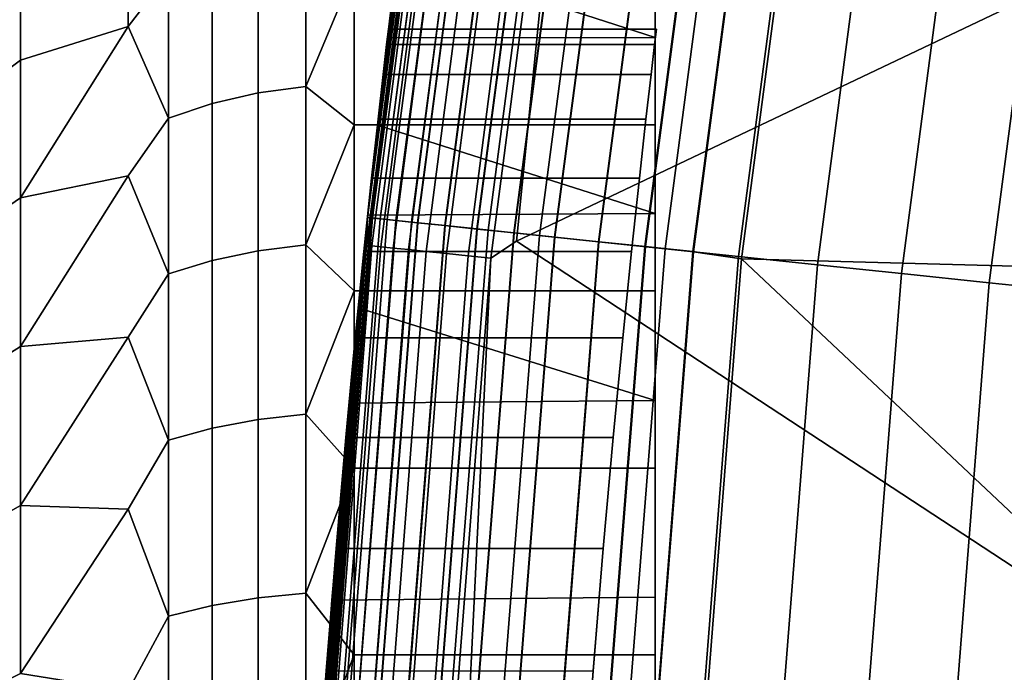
# Model space of a CAD drawing. Header units: metres. Extents: x -22 to 244, y -22 to 22.
# Tile 34 of 146: x -21.844 to -20.536, y 1.643 to 2.51. Entities that reach past the tile are written whole.
import ezdxf

# ---------------------------------------------------------------- set-up
doc = ezdxf.new("R2010")
doc.units = ezdxf.units.M
doc.layers.add('solid_10_151_113_XXX', color=7, linetype='CONTINUOUS')

msp = doc.modelspace()

# ---------------------------------------------------------------- linework, layer by layer
at = {"layer": 'solid_10_151_113_XXX'}
for points in [[(-20.541622, 4.363678, 0.5), (20.741858, 3.282555, 0.5), (20.885252, 2.192265, 0.5), (-20.741865, 3.282506, 0.5)], [(-21.394518, 2.127105, 173.088348), (-21.382221, 2.247362, 212.300003), (-21.2353, 3.363341, 212.300003), (-21.381895, 2.250467, 172.999649)], [(-21.386927, 2.202122, 221.433487), (-21.382221, 2.247363, 268.75), (-21.235298, 3.363343, 268.75), (-21.376682, 2.299454, 221.231064)], [(-21.375683, 2.246675, 268.875427), (-21.228807, 3.362313, 268.875427), (-21.235298, 3.363343, 268.75), (-21.382221, 2.247363, 268.75)], [(-21.378052, 2.246924, 212.364609), (-21.231159, 3.362685, 212.364609), (-21.2353, 3.363341, 212.300003), (-21.382221, 2.247362, 212.300003)], [(-21.2353, 3.363341, 1), (-21.382221, 2.247362, 1), (-21.27702, 3.088436, 167.873016), (-21.252939, 3.25001, 168.129181)], [(-21.231075, 3.362672, 0.934737), (-21.377966, 2.246915, 0.934737), (-21.382221, 2.247362, 1), (-21.2353, 3.363341, 1)], [(-21.356775, 2.477521, 219.915512), (-21.354448, 2.497501, 220.138229), (-21.2353, 3.363341, 213.449997), (-21.382221, 2.247362, 213.449997)], [(-21.241495, 3.308275, 213.418961), (-21.382221, 2.247362, 213.449997), (-21.2353, 3.363341, 213.449997)], [(-21.368958, 2.370156, 172.906006), (-21.381895, 2.250467, 172.999649), (-21.2353, 3.363341, 212.300003)], [(-21.365429, 2.245597, 212.428833), (-21.218622, 3.3607, 212.428833), (-21.231159, 3.362685, 212.364609), (-21.378052, 2.246924, 212.364609)], [(-21.377966, 2.246915, 0.934737), (-21.231075, 3.362672, 0.934737), (-21.218454, 3.360673, 0.870527), (-21.365261, 2.245579, 0.870527)], [(-21.368078, 2.378068, 221.021225), (-21.376682, 2.299454, 221.231064), (-21.235298, 3.363343, 268.75)], [(-21.356115, 2.244618, 268.999603), (-21.209373, 3.359235, 268.999603), (-21.228807, 3.362313, 268.875427), (-21.375683, 2.246675, 268.875427)], [(-21.355791, 2.485998, 172.807541), (-21.368958, 2.370156, 172.906006), (-21.2353, 3.363341, 212.300003)], [(-21.361372, 2.437574, 220.805176), (-21.368078, 2.378068, 221.021225), (-21.235298, 3.363343, 268.75)], [(-21.356781, 2.477472, 220.584869), (-21.361372, 2.437574, 220.805176), (-21.235298, 3.363343, 268.75)], [(-21.35445, 2.497487, 220.362061), (-21.356781, 2.477472, 220.584869), (-21.235298, 3.363343, 268.75)], [(-21.342514, 2.597519, 172.704697), (-21.355791, 2.485998, 172.807541), (-21.2353, 3.363341, 212.300003)], [(-21.354448, 2.497501, 220.138229), (-21.35445, 2.497487, 220.362061), (-21.235298, 3.363343, 268.75)], [(-21.354448, 2.497501, 220.138229), (-21.235298, 3.363343, 268.75), (-21.2353, 3.363341, 213.449997)], [(-21.344568, 2.243404, 212.49086), (-21.197905, 3.357418, 212.49086), (-21.218622, 3.3607, 212.428833), (-21.365429, 2.245597, 212.428833)], [(-21.365261, 2.245579, 0.870527), (-21.218454, 3.360673, 0.870527), (-21.197659, 3.357379, 0.808537), (-21.344318, 2.243378, 0.808537)], [(-21.323732, 2.241215, 269.121063), (-21.177214, 3.354141, 269.121063), (-21.209373, 3.359235, 268.999603), (-21.356115, 2.244618, 268.999603)], [(-21.315828, 2.240384, 212.549606), (-21.169363, 3.352898, 212.549606), (-21.197905, 3.357418, 212.49086), (-21.344568, 2.243404, 212.49086)], [(-21.344318, 2.243378, 0.808537), (-21.197659, 3.357379, 0.808537), (-21.169041, 3.352847, 0.74983), (-21.315502, 2.24035, 0.74983)], [(-21.278891, 2.236502, 269.238434), (-21.132679, 3.347088, 269.238434), (-21.177214, 3.354141, 269.121063), (-21.323732, 2.241215, 269.121063)], [(-21.279701, 2.236587, 212.604065), (-21.133484, 3.347215, 212.604065), (-21.169363, 3.352898, 212.549606), (-21.315828, 2.240384, 212.549606)], [(-21.315502, 2.24035, 0.74983), (-21.169041, 3.352847, 0.74983), (-21.133091, 3.347153, 0.695412), (-21.279305, 2.236545, 0.695412)], [(-21.236807, 2.232078, 212.65332), (-21.090883, 3.340468, 212.65332), (-21.133484, 3.347215, 212.604065), (-21.279701, 2.236587, 212.604065)], [(-21.279305, 2.236545, 0.695412), (-21.133091, 3.347153, 0.695412), (-21.090427, 3.340395, 0.646215), (-21.236345, 2.23203, 0.646215)], [(-21.222082, 2.230531, 269.350433), (-21.076262, 3.338152, 269.350433), (-21.132679, 3.347088, 269.238434), (-21.278891, 2.236502, 269.238434)], [(-21.18788, 2.226936, 212.696518), (-21.042294, 3.332772, 212.696518), (-21.090883, 3.340468, 212.65332), (-21.236807, 2.232078, 212.65332)], [(-21.236345, 2.23203, 0.646215), (-21.090427, 3.340395, 0.646215), (-21.04178, 3.332691, 0.603084), (-21.187363, 2.226882, 0.603084)], [(-21.153929, 2.223367, 269.455841), (-21.008577, 3.327432, 269.455841), (-21.076262, 3.338152, 269.350433), (-21.222082, 2.230531, 269.350433)], [(-21.133759, 2.221248, 212.73291), (-20.988544, 3.324259, 212.73291), (-21.042294, 3.332772, 212.696518), (-21.18788, 2.226936, 212.696518)], [(-21.187363, 2.226882, 0.603084), (-21.04178, 3.332691, 0.603084), (-20.987986, 3.32417, 0.566758), (-21.133196, 2.221188, 0.566758)], [(-21.075182, 2.215091, 269.553528), (-20.93037, 3.315045, 269.553528), (-21.008577, 3.327432, 269.455841), (-21.153929, 2.223367, 269.455841)], [(-21.075373, 2.215111, 212.761887), (-20.930561, 3.315075, 212.761887), (-20.988544, 3.324259, 212.73291), (-21.133759, 2.221248, 212.73291)], [(-21.133196, 2.221188, 0.566758), (-20.987986, 3.32417, 0.566758), (-20.929964, 3.314981, 0.53786), (-21.074772, 2.215048, 0.53786)], [(-21.077187, 3.282684, 213.252457), (-21.039543, 3.320789, 213.25), (-20.166382, 2.700462, 213.25), (-21.184404, 2.216066, 213.25)], [(-21.013723, 2.208631, 212.782944), (-20.869333, 3.305378, 212.782944), (-20.930561, 3.315075, 212.761887), (-21.075373, 2.215111, 212.761887)], [(-20.986702, 2.205791, 269.642365), (-20.842499, 3.301127, 269.642365), (-20.93037, 3.315045, 269.553528), (-21.075182, 2.215091, 269.553528)], [(-21.074772, 2.215048, 0.53786), (-20.929964, 3.314981, 0.53786), (-20.86871, 3.305279, 0.516885), (-21.013094, 2.208565, 0.516885)], [(-21.383636, 2.210402, 213.418961), (-21.382221, 2.247362, 213.449997), (-21.241495, 3.308275, 213.418961)], [(-21.383636, 2.210402, 213.418961), (-21.241495, 3.308275, 213.418961), (-21.234285, 3.307152, 213.388412), (-21.376377, 2.209652, 213.388412)], [(-21.376377, 2.209652, 213.388412), (-21.234285, 3.307152, 213.388412), (-21.222435, 3.305306, 213.359375), (-21.364449, 2.208419, 213.359375)], [(-21.364449, 2.208419, 213.359375), (-21.222435, 3.305306, 213.359375), (-21.20624, 3.302783, 213.332565), (-21.348145, 2.206733, 213.332565)], [(-21.348145, 2.206733, 213.332565), (-21.20624, 3.302783, 213.332565), (-21.186096, 3.299646, 213.30867), (-21.327868, 2.204638, 213.30867)], [(-21.327868, 2.204638, 213.30867), (-21.186096, 3.299646, 213.30867), (-21.162504, 3.295972, 213.288254), (-21.304117, 2.202182, 213.288254)], [(-21.304117, 2.202182, 213.288254), (-21.162504, 3.295972, 213.288254), (-21.136044, 3.291851, 213.27182), (-21.277479, 2.199429, 213.27182)], [(-20.949865, 2.20192, 212.795715), (-20.805914, 3.295333, 212.795715), (-20.869333, 3.305378, 212.782944), (-21.013723, 2.208631, 212.782944)], [(-21.013094, 2.208565, 0.516885), (-20.86871, 3.305279, 0.516885), (-20.805273, 3.295232, 0.504193), (-20.949221, 2.201852, 0.504193)], [(-20.889463, 2.195571, 269.721405), (-20.745928, 3.285832, 269.721405), (-20.842499, 3.301127, 269.642365), (-20.986702, 2.205791, 269.642365)], [(-21.277479, 2.199429, 213.27182), (-21.136044, 3.291851, 213.27182), (-21.107368, 3.287385, 213.259796), (-21.248613, 2.196445, 213.259796)], [(-21.248613, 2.196445, 213.259796), (-21.107368, 3.287385, 213.259796), (-21.077187, 3.282684, 213.252457), (-21.218229, 2.193304, 213.252457)], [(-20.805914, 3.295333, 212.795715), (-20.949865, 2.20192, 212.795715), (-20.885256, 2.192233, 212.800003), (-20.741863, 3.282517, 212.800003)], [(-20.805273, 3.295232, 0.504193), (-20.741865, 3.282506, 0.5), (-20.885258, 2.192224, 0.5), (-20.949221, 2.201852, 0.504193)], [(-20.784533, 2.184542, 269.789795), (-20.641718, 3.269327, 269.789795), (-20.745928, 3.285832, 269.721405), (-20.889463, 2.195571, 269.721405)], [(-21.218229, 2.193304, 213.252457), (-21.077187, 3.282684, 213.252457), (-21.184404, 2.216066, 213.25)], [(-20.741865, 3.282506, 0.5), (20.885252, 2.192265, 0.5), (20.971336, 1.096752, 0.5), (-20.885258, 2.192224, 0.5)], [(-20.281523, 1.623367, 212.800003), (-20.166376, 2.70048, 212.800003), (-20.741863, 3.282517, 212.800003), (-20.885256, 2.192233, 212.800003)], [(-20.673063, 2.172827, 269.846771), (-20.531013, 3.251793, 269.846771), (-20.641718, 3.269327, 269.789795), (-20.784533, 2.184542, 269.789795)], [(-20.556276, 2.160552, 269.891693), (-20.41503, 3.233423, 269.891693), (-20.531013, 3.251793, 269.846771), (-20.673063, 2.172827, 269.846771)], [(-20.435455, 2.147853, 269.924103), (-20.295038, 3.214418, 269.924103), (-20.41503, 3.233423, 269.891693), (-20.556276, 2.160552, 269.891693)], [(-21.382221, 2.247362, 1), (-21.2897, 2.999779, 167.74971), (-21.27702, 3.088436, 167.873016)], [(-21.382221, 2.247362, 1), (-21.302694, 2.906069, 167.629929), (-21.2897, 2.999779, 167.74971)], [(-21.382221, 2.247362, 1), (-21.315882, 2.807695, 167.514175), (-21.302694, 2.906069, 167.629929)], [(-21.382221, 2.247362, 1), (-21.329189, 2.704758, 167.402542), (-21.315882, 2.807695, 167.514175)], [(-21.382221, 2.247362, 1), (-21.342512, 2.597538, 167.295319), (-21.329189, 2.704758, 167.402542)], [(-21, 2.486752, 172.80687), (-21.342514, 2.597519, 172.704697), (-21.329191, 2.704738, 172.597473), (-21, 2.704472, 172.597748)], [(-21, 2.486752, 167.19313), (-21, 2.704472, 167.402252), (-21.329189, 2.704758, 167.402542), (-21.342512, 2.597538, 167.295319)], [(-21.184404, 2.216066, 213.25), (-20.166382, 2.700462, 213.25), (-20.281521, 1.623372, 213.25)], [(-21, 2.370477, 167.424957), (-21, 2.575027, 167.629517), (-21, 2.704472, 167.402252), (-21, 2.486752, 167.19313)], [(-21, 2.370477, 172.575043), (-21, 2.486752, 172.80687), (-21, 2.704472, 172.597748), (-21, 2.575027, 172.370483)], [(-21.842999, 2.623779, 168.028351), (-21.700001, 2.683079, 167.911682), (-21.700001, 2.501463, 167.69725), (-21.842999, 2.45662, 167.823624)], [(-21.842999, 2.623779, 171.971649), (-21.842999, 2.45662, 172.176376), (-21.700001, 2.501461, 172.302765), (-21.700001, 2.683078, 172.088318)], [(-21.646349, 2.571209, 167.722107), (-21.700001, 2.501463, 167.69725), (-21.700001, 2.683079, 167.911682)], [(-21.646349, 2.571209, 172.277893), (-21.700001, 2.683078, 172.088318), (-21.700001, 2.501461, 172.302765)], [(-21.974585, 2.519163, 171.893021), (-21.974585, 2.358669, 172.0896), (-21.842999, 2.45662, 172.176376), (-21.842999, 2.623779, 171.971649)], [(-21.974585, 2.358669, 167.9104), (-21.974585, 2.519163, 168.106979), (-21.842999, 2.623779, 168.028351), (-21.842999, 2.45662, 167.823624)], [(-21.527346, 2.607445, 172.309998), (-21.527346, 2.413113, 172.512314), (-21.464172, 2.421671, 172.521225), (-21.464172, 2.616692, 172.318192)], [(-21.527346, 2.413113, 167.487686), (-21.527346, 2.607445, 167.690002), (-21.464172, 2.616692, 167.681808), (-21.464172, 2.421671, 167.478775)], [(-21.464172, 2.616692, 172.318192), (-21.464172, 2.421671, 172.521225), (-21.4, 2.575032, 172.370483)], [(-21.464172, 2.421671, 167.478775), (-21.464172, 2.616692, 167.681808), (-21.4, 2.575034, 167.629517)], [(-21.588409, 2.5922, 172.296494), (-21.588409, 2.399004, 172.497635), (-21.527346, 2.413113, 172.512314), (-21.527346, 2.607445, 172.309998)], [(-21.588409, 2.399004, 167.502365), (-21.588409, 2.5922, 167.703506), (-21.527346, 2.607445, 167.690002), (-21.527346, 2.413113, 167.487686)], [(-21.646349, 2.571209, 172.277893), (-21.646349, 2.379578, 172.477402), (-21.588409, 2.399004, 172.497635), (-21.588409, 2.5922, 172.296494)], [(-21.646349, 2.379578, 167.522598), (-21.646349, 2.571209, 167.722107), (-21.588409, 2.5922, 167.703506), (-21.588409, 2.399004, 167.502365)], [(-21.382221, 2.247362, 1), (-21.355789, 2.486016, 167.192474), (-21.342512, 2.597538, 167.295319)], [(-21, 2.486752, 172.80687), (-21.355791, 2.485998, 172.807541), (-21.342514, 2.597519, 172.704697)], [(-21, 2.486752, 167.19313), (-21.342512, 2.597538, 167.295319), (-21.355789, 2.486016, 167.192474)], [(-21.646349, 2.571209, 172.277893), (-21.700001, 2.501461, 172.302765), (-21.646349, 2.379578, 172.477402)], [(-21.646349, 2.379578, 167.522598), (-21.700001, 2.501463, 167.69725), (-21.646349, 2.571209, 167.722107)], [(-21.464172, 2.421671, 167.478775), (-21.4, 2.575034, 167.629517), (-21.4, 2.370486, 167.424973)], [(-21.464172, 2.421671, 172.521225), (-21.4, 2.370484, 172.575027), (-21.4, 2.575032, 172.370483)], [(-21.4, 2.370486, 167.424973), (-21.4, 2.575034, 167.629517), (-21, 2.575027, 167.629517), (-21, 2.370477, 167.424957)], [(-21.4, 2.575032, 172.370483), (-21.4, 2.370484, 172.575027), (-21, 2.370477, 172.575043), (-21, 2.575027, 172.370483)], [(-21.646349, 2.379578, 167.522598), (-21.700001, 2.302759, 167.498535), (-21.842999, 2.273528, 167.633011), (-21.700001, 2.501463, 167.69725)], [(-21.842999, 2.273528, 167.633011), (-21.842999, 2.45662, 167.823624), (-21.700001, 2.501463, 167.69725)], [(-21.646349, 2.379578, 172.477402), (-21.700001, 2.501461, 172.302765), (-21.842999, 2.273528, 172.366989), (-21.700001, 2.302757, 172.501465)], [(-21.842999, 2.45662, 172.176376), (-21.842999, 2.273528, 172.366989), (-21.700001, 2.501461, 172.302765)], [(-21.382221, 2.247362, 1), (-21.368956, 2.370172, 167.094009), (-21.355789, 2.486016, 167.192474)], [(-21, 2.486752, 172.80687), (-21, 2.252775, 172.997925), (-21.368958, 2.370156, 172.906006), (-21.355791, 2.485998, 172.807541)], [(-21, 2.252775, 167.002075), (-21, 2.486752, 167.19313), (-21.355789, 2.486016, 167.192474), (-21.368956, 2.370172, 167.094009)], [(-20.998512, 2.497495, 220.361893), (-21.000879, 2.477506, 220.58461), (-21.356781, 2.477472, 220.584869), (-21.35445, 2.497487, 220.362061)], [(-21.000881, 2.477497, 219.915329), (-20.998512, 2.497492, 220.138062), (-21.354448, 2.497501, 220.138229), (-21.356775, 2.477521, 219.915512)], [(-20.998512, 2.497492, 220.138062), (-20.998512, 2.497495, 220.361893), (-21.35445, 2.497487, 220.362061), (-21.354448, 2.497501, 220.138229)], [(-21.000881, 2.477497, 219.915329), (-21.000879, 2.477506, 220.58461), (-20.998512, 2.497495, 220.361893)], [(-21.000881, 2.477497, 219.915329), (-20.998512, 2.497495, 220.361893), (-20.998512, 2.497492, 220.138062)], [(-21, 2.149756, 167.238022), (-21, 2.370477, 167.424957), (-21, 2.486752, 167.19313), (-21, 2.252775, 167.002075)], [(-21, 2.149756, 172.761978), (-21, 2.252775, 172.997925), (-21, 2.486752, 172.80687), (-21, 2.370477, 172.575043)], [(-21.361366, 2.437626, 219.695053), (-21.356775, 2.477521, 219.915512), (-21.382221, 2.247362, 213.449997)], [(-21.000879, 2.477506, 220.58461), (-21.005548, 2.437623, 220.804977), (-21.361372, 2.437574, 220.805176), (-21.356781, 2.477472, 220.584869)], [(-21.005548, 2.437613, 219.694992), (-21.000881, 2.477497, 219.915329), (-21.356775, 2.477521, 219.915512), (-21.361366, 2.437626, 219.695053)], [(-21.000881, 2.477497, 219.915329), (-21.005548, 2.437623, 220.804977), (-21.000879, 2.477506, 220.58461)], [(-21.005548, 2.437613, 219.694992), (-21.005548, 2.437623, 220.804977), (-21.000881, 2.477497, 219.915329)], [(-21.974585, 2.358669, 172.0896), (-21.974585, 2.182878, 172.272614), (-21.842999, 2.273528, 172.366989), (-21.842999, 2.45662, 172.176376)], [(-21.974585, 2.182878, 167.727386), (-21.974585, 2.358669, 167.9104), (-21.842999, 2.45662, 167.823624), (-21.842999, 2.273528, 167.633011)], [(-21.368065, 2.378198, 219.479172), (-21.361366, 2.437626, 219.695053), (-21.382221, 2.247362, 213.449997)], [(-21.005548, 2.437623, 220.804977), (-21.01236, 2.37817, 221.02092), (-21.368078, 2.378068, 221.021225), (-21.361372, 2.437574, 220.805176)], [(-21.012363, 2.378145, 219.479004), (-21.005548, 2.437613, 219.694992), (-21.361366, 2.437626, 219.695053), (-21.368065, 2.378198, 219.479172)], [(-21.012363, 2.378145, 219.479004), (-21.01236, 2.37817, 221.02092), (-21.005548, 2.437613, 219.694992)], [(-21.005548, 2.437613, 219.694992), (-21.01236, 2.37817, 221.02092), (-21.005548, 2.437623, 220.804977)], [(-21.527346, 2.413113, 172.512314), (-21.527346, 2.20313, 172.698349), (-21.464172, 2.210943, 172.707916), (-21.464172, 2.421671, 172.521225)], [(-21.527346, 2.20313, 167.301651), (-21.527346, 2.413113, 167.487686), (-21.464172, 2.421671, 167.478775), (-21.464172, 2.210943, 167.292084)], [(-21.464172, 2.421671, 172.521225), (-21.464172, 2.210943, 172.707916), (-21.4, 2.370484, 172.575027)], [(-21.464172, 2.210943, 167.292084), (-21.464172, 2.421671, 167.478775), (-21.4, 2.370486, 167.424973)], [(-21.588409, 2.399004, 172.497635), (-21.588409, 2.190249, 172.682571), (-21.527346, 2.20313, 172.698349), (-21.527346, 2.413113, 172.512314)], [(-21.588409, 2.190249, 167.317429), (-21.588409, 2.399004, 167.502365), (-21.527346, 2.413113, 167.487686), (-21.527346, 2.20313, 167.301651)], [(-21.646349, 2.379578, 172.477402), (-21.646349, 2.172513, 172.660843), (-21.588409, 2.190249, 172.682571), (-21.588409, 2.399004, 172.497635)], [(-21.646349, 2.172513, 167.339157), (-21.646349, 2.379578, 167.522598), (-21.588409, 2.399004, 167.502365), (-21.588409, 2.190249, 167.317429)], [(-21.646349, 2.379578, 172.477402), (-21.700001, 2.302757, 172.501465), (-21.646349, 2.172513, 172.660843)], [(-21.646349, 2.172513, 167.339157), (-21.700001, 2.302759, 167.498535), (-21.646349, 2.379578, 167.522598)], [(-21.464172, 2.210943, 167.292084), (-21.4, 2.370486, 167.424973), (-21.4, 2.149745, 167.238007)], [(-21.464172, 2.210943, 172.707916), (-21.4, 2.149743, 172.761993), (-21.4, 2.370484, 172.575027)], [(-21.4, 2.149745, 167.238007), (-21.4, 2.370486, 167.424973), (-21, 2.370477, 167.424957), (-21, 2.149756, 167.238022)], [(-21.4, 2.370484, 172.575027), (-21.4, 2.149743, 172.761993), (-21, 2.149756, 172.761978), (-21, 2.370477, 172.575043)], [(-21.376673, 2.299544, 219.26915), (-21.368065, 2.378198, 219.479172), (-21.382221, 2.247362, 213.449997)], [(-21.382221, 2.247362, 1), (-21.381893, 2.250484, 167.000366), (-21.368956, 2.370172, 167.094009)], [(-21, 2.252775, 172.997925), (-21.381895, 2.250467, 172.999649), (-21.368958, 2.370156, 172.906006)], [(-21, 2.252775, 167.002075), (-21.368956, 2.370172, 167.094009), (-21.381893, 2.250484, 167.000366)], [(-21.01236, 2.37817, 221.02092), (-21.021109, 2.299537, 221.230881), (-21.376682, 2.299454, 221.231064), (-21.368078, 2.378068, 221.021225)], [(-21.021111, 2.299521, 219.269073), (-21.012363, 2.378145, 219.479004), (-21.368065, 2.378198, 219.479172), (-21.376673, 2.299544, 219.26915)], [(-21.021111, 2.299521, 219.269073), (-21.021109, 2.299537, 221.230881), (-21.012363, 2.378145, 219.479004)], [(-21.012363, 2.378145, 219.479004), (-21.021109, 2.299537, 221.230881), (-21.01236, 2.37817, 221.02092)], [(-21.646349, 2.172513, 167.339157), (-21.700001, 2.088325, 167.316925), (-21.842999, 2.075692, 167.457733), (-21.700001, 2.302759, 167.498535)], [(-21.842999, 2.075692, 167.457733), (-21.842999, 2.273528, 167.633011), (-21.700001, 2.302759, 167.498535)], [(-21.646349, 2.172513, 172.660843), (-21.700001, 2.302757, 172.501465), (-21.842999, 2.075692, 172.542267), (-21.700001, 2.088323, 172.683075)], [(-21.842999, 2.273528, 172.366989), (-21.842999, 2.075692, 172.542267), (-21.700001, 2.302757, 172.501465)], [(-21.021109, 2.299537, 221.230881), (-21.031527, 2.202253, 221.433243), (-21.386927, 2.202122, 221.433487), (-21.376682, 2.299454, 221.231064)], [(-21.386911, 2.202277, 219.066788), (-21.376673, 2.299544, 219.26915), (-21.382221, 2.247362, 213.449997)], [(-21.03153, 2.202224, 219.066696), (-21.021111, 2.299521, 219.269073), (-21.376673, 2.299544, 219.26915), (-21.386911, 2.202277, 219.066788)], [(-21.03153, 2.202224, 219.066696), (-21.031527, 2.202253, 221.433243), (-21.021111, 2.299521, 219.269073)], [(-21.021111, 2.299521, 219.269073), (-21.031527, 2.202253, 221.433243), (-21.021109, 2.299537, 221.230881)], [(-21.974585, 2.182878, 172.272614), (-21.974585, 1.992929, 172.440903), (-21.842999, 2.075692, 172.542267), (-21.842999, 2.273528, 172.366989)], [(-21.974585, 1.992929, 167.559097), (-21.974585, 2.182878, 167.727386), (-21.842999, 2.273528, 167.633011), (-21.842999, 2.075692, 167.457733)], [(-21, 2.252775, 172.997925), (-21, 2.004249, 173.169464), (-21.394518, 2.127105, 173.088348), (-21.381895, 2.250467, 172.999649)], [(-21, 2.004249, 166.830536), (-21, 2.252775, 167.002075), (-21.381893, 2.250484, 167.000366), (-21.394516, 2.127125, 166.911667)], [(-21.382221, 2.247362, 1), (-21.394516, 2.127125, 166.911667), (-21.381893, 2.250484, 167.000366)], [(-21, 1.91432, 167.069916), (-21, 2.149756, 167.238022), (-21, 2.252775, 167.002075), (-21, 2.004249, 166.830536)], [(-21, 1.91432, 172.930084), (-21, 2.004249, 173.169464), (-21, 2.252775, 172.997925), (-21, 2.149756, 172.761978)], [(-21.481438, 0.893201, 173.642075), (-21.470535, 1.125223, 212.300003), (-21.382221, 2.247362, 212.300003), (-21.467459, 1.182445, 173.558701)], [(-21.4727, 1.083105, 222.503189), (-21.470535, 1.125224, 268.75), (-21.382221, 2.247363, 268.75), (-21.461803, 1.281018, 222.396851)], [(-21.46397, 1.124879, 268.875427), (-21.375683, 2.246675, 268.875427), (-21.382221, 2.247363, 268.75), (-21.470535, 1.125224, 268.75)], [(-21.466349, 1.125004, 212.364609), (-21.378052, 2.246924, 212.364609), (-21.382221, 2.247362, 212.300003), (-21.470535, 1.125223, 212.300003)], [(-21.382221, 2.247362, 1), (-21.470535, 1.125223, 1), (-21.406723, 2.000561, 166.828217), (-21.394516, 2.127125, 166.911667)], [(-21.377966, 2.246915, 0.934737), (-21.466263, 1.124999, 0.934737), (-21.470535, 1.125223, 1), (-21.382221, 2.247362, 1)], [(-21.398449, 2.087199, 218.873917), (-21.386911, 2.202277, 219.066788), (-21.382221, 2.247362, 213.449997), (-21.470535, 1.125223, 213.449997)], [(-21.383636, 2.210402, 213.418961), (-21.470535, 1.125223, 213.449997), (-21.382221, 2.247362, 213.449997)], [(-21.450027, 1.465043, 173.451981), (-21.467459, 1.182445, 173.558701), (-21.382221, 2.247362, 212.300003)], [(-21.453672, 1.124339, 212.428833), (-21.365429, 2.245597, 212.428833), (-21.378052, 2.246924, 212.364609), (-21.466349, 1.125004, 212.364609)], [(-21.466263, 1.124999, 0.934737), (-21.377966, 2.246915, 0.934737), (-21.365261, 2.245579, 0.870527), (-21.453505, 1.124331, 0.870527)], [(-21.444323, 1.123849, 268.999603), (-21.356115, 2.244618, 268.999603), (-21.375683, 2.246675, 268.875427), (-21.46397, 1.124879, 268.875427)], [(-21.449787, 1.468545, 222.273209), (-21.461803, 1.281018, 222.396851), (-21.382221, 2.247363, 268.75)], [(-21.432726, 1.123242, 212.49086), (-21.344568, 2.243404, 212.49086), (-21.365429, 2.245597, 212.428833), (-21.453672, 1.124339, 212.428833)], [(-21.453505, 1.124331, 0.870527), (-21.365261, 2.245579, 0.870527), (-21.344318, 2.243378, 0.808537), (-21.432476, 1.123229, 0.808537)], [(-21.4296, 1.738455, 173.322693), (-21.450027, 1.465043, 173.451981), (-21.382221, 2.247362, 212.300003)], [(-21.437023, 1.644403, 222.133057), (-21.449787, 1.468545, 222.273209), (-21.382221, 2.247363, 268.75)], [(-21.411806, 1.122145, 269.121063), (-21.323732, 2.241215, 269.121063), (-21.356115, 2.244618, 268.999603), (-21.444323, 1.123849, 268.999603)], [(-21.423927, 1.807018, 221.977631), (-21.437023, 1.644403, 222.133057), (-21.382221, 2.247363, 268.75)], [(-21.403868, 1.121729, 212.549606), (-21.315828, 2.240384, 212.549606), (-21.344568, 2.243404, 212.49086), (-21.432726, 1.123242, 212.49086)], [(-21.432476, 1.123229, 0.808537), (-21.344318, 2.243378, 0.808537), (-21.315502, 2.24035, 0.74983), (-21.403542, 1.121712, 0.74983)], [(-21.406725, 2.000532, 173.171814), (-21.4296, 1.738455, 173.322693), (-21.382221, 2.247362, 212.300003)], [(-21.410936, 1.954934, 221.808273), (-21.423927, 1.807018, 221.977631), (-21.382221, 2.247363, 268.75)], [(-21.366779, 1.119785, 269.238434), (-21.278891, 2.236502, 269.238434), (-21.323732, 2.241215, 269.121063), (-21.411806, 1.122145, 269.121063)], [(-21.39846, 2.08707, 221.626282), (-21.410936, 1.954934, 221.808273), (-21.382221, 2.247363, 268.75)], [(-21.394518, 2.127105, 173.088348), (-21.406725, 2.000532, 173.171814), (-21.382221, 2.247362, 212.300003)], [(-21.367592, 1.119828, 212.604065), (-21.279701, 2.236587, 212.604065), (-21.315828, 2.240384, 212.549606), (-21.403868, 1.121729, 212.549606)], [(-21.403542, 1.121712, 0.74983), (-21.315502, 2.24035, 0.74983), (-21.279305, 2.236545, 0.695412), (-21.367193, 1.119807, 0.695412)], [(-21.386927, 2.202122, 221.433487), (-21.39846, 2.08707, 221.626282), (-21.382221, 2.247363, 268.75)], [(-21.32452, 1.117571, 212.65332), (-21.236807, 2.232078, 212.65332), (-21.279701, 2.236587, 212.604065), (-21.367592, 1.119828, 212.604065)], [(-21.367193, 1.119807, 0.695412), (-21.279305, 2.236545, 0.695412), (-21.236345, 2.23203, 0.646215), (-21.324059, 1.117547, 0.646215)], [(-21.309734, 1.116796, 269.350433), (-21.222082, 2.230531, 269.350433), (-21.278891, 2.236502, 269.238434), (-21.366779, 1.119785, 269.238434)], [(-21.275391, 1.114996, 212.696518), (-21.18788, 2.226936, 212.696518), (-21.236807, 2.232078, 212.65332), (-21.32452, 1.117571, 212.65332)], [(-21.324059, 1.117547, 0.646215), (-21.236345, 2.23203, 0.646215), (-21.187363, 2.226882, 0.603084), (-21.274872, 1.114969, 0.603084)], [(-21.241301, 1.113209, 269.455841), (-21.153929, 2.223367, 269.455841), (-21.222082, 2.230531, 269.350433), (-21.309734, 1.116796, 269.350433)], [(-21.221048, 1.112148, 212.73291), (-21.133759, 2.221248, 212.73291), (-21.18788, 2.226936, 212.696518), (-21.275391, 1.114996, 212.696518)], [(-21.274872, 1.114969, 0.603084), (-21.187363, 2.226882, 0.603084), (-21.133196, 2.221188, 0.566758), (-21.220482, 1.112118, 0.566758)], [(-21.527346, 2.20313, 172.698349), (-21.527346, 1.97886, 172.866867), (-21.464172, 1.985878, 172.877045), (-21.464172, 2.210943, 172.707916)], [(-21.527346, 1.97886, 167.133133), (-21.527346, 2.20313, 167.301651), (-21.464172, 2.210943, 167.292084), (-21.464172, 1.985878, 167.122955)], [(-21.469072, 1.106668, 213.418961), (-21.470535, 1.125223, 213.449997), (-21.383636, 2.210402, 213.418961)], [(-21.469072, 1.106668, 213.418961), (-21.383636, 2.210402, 213.418961), (-21.376377, 2.209652, 213.388412), (-21.461784, 1.106293, 213.388412)], [(-21.464172, 2.210943, 172.707916), (-21.464172, 1.985878, 172.877045), (-21.4, 2.149743, 172.761993)], [(-21.464172, 1.985878, 167.122955), (-21.464172, 2.210943, 167.292084), (-21.4, 2.149745, 167.238007)], [(-21.218229, 2.193304, 213.252457), (-21.184404, 2.216066, 213.25), (-20.281521, 1.623372, 213.25), (-21.271168, 1.107773, 213.25)], [(-21.162228, 1.109065, 269.553528), (-21.075182, 2.215091, 269.553528), (-21.153929, 2.223367, 269.455841), (-21.241301, 1.113209, 269.455841)], [(-21.16242, 1.109075, 212.761887), (-21.075373, 2.215111, 212.761887), (-21.133759, 2.221248, 212.73291), (-21.221048, 1.112148, 212.73291)], [(-21.220482, 1.112118, 0.566758), (-21.133196, 2.221188, 0.566758), (-21.074772, 2.215048, 0.53786), (-21.161816, 1.109044, 0.53786)], [(-21.100515, 1.105831, 212.782944), (-21.013723, 2.208631, 212.782944), (-21.075373, 2.215111, 212.761887), (-21.16242, 1.109075, 212.761887)], [(-21.073383, 1.104409, 269.642365), (-20.986702, 2.205791, 269.642365), (-21.075182, 2.215091, 269.553528), (-21.162228, 1.109065, 269.553528)], [(-21.161816, 1.109044, 0.53786), (-21.074772, 2.215048, 0.53786), (-21.013094, 2.208565, 0.516885), (-21.099884, 1.105798, 0.516885)], [(-21.588409, 2.190249, 172.682571), (-21.588409, 1.96729, 172.850113), (-21.527346, 1.97886, 172.866867), (-21.527346, 2.20313, 172.698349)], [(-21.588409, 1.96729, 167.149887), (-21.588409, 2.190249, 167.317429), (-21.527346, 2.20313, 167.301651), (-21.527346, 1.97886, 167.133133)], [(-21.461784, 1.106293, 213.388412), (-21.376377, 2.209652, 213.388412), (-21.364449, 2.208419, 213.359375), (-21.449808, 1.105675, 213.359375)], [(-21.449808, 1.105675, 213.359375), (-21.364449, 2.208419, 213.359375), (-21.348145, 2.206733, 213.332565), (-21.433439, 1.104832, 213.332565)], [(-21.433439, 1.104832, 213.332565), (-21.348145, 2.206733, 213.332565), (-21.327868, 2.204638, 213.30867), (-21.41308, 1.103782, 213.30867)], [(-21.41308, 1.103782, 213.30867), (-21.327868, 2.204638, 213.30867), (-21.304117, 2.202182, 213.288254), (-21.389235, 1.102553, 213.288254)], [(-21.031527, 2.202253, 221.433243), (-21.043259, 2.087191, 221.626099), (-21.39846, 2.08707, 221.626282), (-21.386927, 2.202122, 221.433487)], [(-21.043261, 2.087167, 218.873871), (-21.03153, 2.202224, 219.066696), (-21.386911, 2.202277, 219.066788), (-21.398449, 2.087199, 218.873917)], [(-21.389235, 1.102553, 213.288254), (-21.304117, 2.202182, 213.288254), (-21.277479, 2.199429, 213.27182), (-21.362492, 1.101174, 213.27182)], [(-21.362492, 1.101174, 213.27182), (-21.277479, 2.199429, 213.27182), (-21.248613, 2.196445, 213.259796), (-21.333509, 1.099681, 213.259796)], [(-21.036394, 1.102471, 212.795715), (-20.949865, 2.20192, 212.795715), (-21.013723, 2.208631, 212.782944), (-21.100515, 1.105831, 212.782944)], [(-21.099884, 1.105798, 0.516885), (-21.013094, 2.208565, 0.516885), (-20.949221, 2.201852, 0.504193), (-21.035746, 1.102437, 0.504193)], [(-20.975742, 1.099292, 269.721405), (-20.889463, 2.195571, 269.721405), (-20.986702, 2.205791, 269.642365), (-21.073383, 1.104409, 269.642365)], [(-21.043261, 2.087167, 218.873871), (-21.043259, 2.087191, 221.626099), (-21.03153, 2.202224, 219.066696)], [(-21.03153, 2.202224, 219.066696), (-21.043259, 2.087191, 221.626099), (-21.031527, 2.202253, 221.433243)], [(-20.949865, 2.20192, 212.795715), (-21.036394, 1.102471, 212.795715), (-20.971336, 1.096741, 212.800003), (-20.885256, 2.192233, 212.800003)], [(-20.949221, 2.201852, 0.504193), (-20.885258, 2.192224, 0.5), (-20.971338, 1.096738, 0.5), (-21.035746, 1.102437, 0.504193)], [(-21.646349, 2.172513, 172.660843), (-21.646349, 1.951359, 172.827026), (-21.588409, 1.96729, 172.850113), (-21.588409, 2.190249, 172.682571)], [(-21.646349, 1.951359, 167.172974), (-21.646349, 2.172513, 167.339157), (-21.588409, 2.190249, 167.317429), (-21.588409, 1.96729, 167.149887)], [(-21.333509, 1.099681, 213.259796), (-21.248613, 2.196445, 213.259796), (-21.218229, 2.193304, 213.252457), (-21.303003, 1.098108, 213.252457)], [(-21.303003, 1.098108, 213.252457), (-21.218229, 2.193304, 213.252457), (-21.271168, 1.107773, 213.25)], [(-20.870378, 1.09377, 269.789795), (-20.784533, 2.184542, 269.789795), (-20.889463, 2.195571, 269.721405), (-20.975742, 1.099292, 269.721405)], [(-20.885258, 2.192224, 0.5), (20.971336, 1.096752, 0.5), (21, 0, 0.5), (-20.971338, 1.096738, 0.5)], [(-20.281523, 1.623367, 212.800003), (-20.885256, 2.192233, 212.800003), (-20.971336, 1.096741, 212.800003)], [(-20.758448, 1.087904, 269.846771), (-20.673063, 2.172827, 269.846771), (-20.784533, 2.184542, 269.789795), (-20.870378, 1.09377, 269.789795)], [(-21.646349, 2.172513, 172.660843), (-21.700001, 2.088323, 172.683075), (-21.646349, 1.951359, 172.827026)], [(-21.646349, 1.951359, 167.172974), (-21.700001, 2.088325, 167.316925), (-21.646349, 2.172513, 167.339157)], [(-20.641178, 1.081758, 269.891693), (-20.556276, 2.160552, 269.891693), (-20.673063, 2.172827, 269.846771), (-20.758448, 1.087904, 269.846771)], [(-20.519859, 1.0754, 269.924103), (-20.435455, 2.147853, 269.924103), (-20.556276, 2.160552, 269.891693), (-20.641178, 1.081758, 269.891693)], [(-21.464172, 1.985878, 167.122955), (-21.4, 2.149745, 167.238007), (-21.4, 1.914319, 167.069916)], [(-21.464172, 1.985878, 172.877045), (-21.4, 1.914317, 172.930084), (-21.4, 2.149743, 172.761993)], [(-21.4, 2.149743, 172.761993), (-21.4, 1.914317, 172.930084), (-21, 1.91432, 172.930084), (-21, 2.149756, 172.761978)], [(-21.4, 1.914319, 167.069916), (-21.4, 2.149745, 167.238007), (-21, 2.149756, 167.238022), (-21, 1.91432, 167.069916)], [(-21, 2.004249, 173.169464), (-21.406725, 2.000532, 173.171814), (-21.394518, 2.127105, 173.088348)], [(-21, 2.004249, 166.830536), (-21.394516, 2.127125, 166.911667), (-21.406723, 2.000561, 166.828217)], [(-21.646349, 1.951359, 167.172974), (-21.700001, 1.859625, 167.153641), (-21.842999, 1.864394, 167.298965), (-21.700001, 2.088325, 167.316925)], [(-21.842999, 1.864394, 167.298965), (-21.842999, 2.075692, 167.457733), (-21.700001, 2.088325, 167.316925)], [(-21.646349, 1.951359, 172.827026), (-21.700001, 2.088323, 172.683075), (-21.842999, 1.864394, 172.701035), (-21.700001, 1.859623, 172.846359)], [(-21.842999, 2.075692, 172.542267), (-21.842999, 1.864394, 172.701035), (-21.700001, 2.088323, 172.683075)], [(-21.410925, 1.955058, 218.691879), (-21.398449, 2.087199, 218.873917), (-21.470535, 1.125223, 213.449997)], [(-21.043259, 2.087191, 221.626099), (-21.055943, 1.955027, 221.808167), (-21.410936, 1.954934, 221.808273), (-21.39846, 2.08707, 221.626282)], [(-21.055944, 1.955003, 218.691803), (-21.043261, 2.087167, 218.873871), (-21.398449, 2.087199, 218.873917), (-21.410925, 1.955058, 218.691879)], [(-21.055944, 1.955003, 218.691803), (-21.055943, 1.955027, 221.808167), (-21.043261, 2.087167, 218.873871)], [(-21.043261, 2.087167, 218.873871), (-21.055943, 1.955027, 221.808167), (-21.043259, 2.087191, 221.626099)], [(-21.974585, 1.992929, 172.440903), (-21.974585, 1.790056, 172.593338), (-21.842999, 1.864394, 172.701035), (-21.842999, 2.075692, 172.542267)], [(-21.974585, 1.790056, 167.406662), (-21.974585, 1.992929, 167.559097), (-21.842999, 2.075692, 167.457733), (-21.842999, 1.864394, 167.298965)], [(-21, 2.004249, 173.169464), (-21, 1.742698, 173.320465), (-21.4296, 1.738455, 173.322693), (-21.406725, 2.000532, 173.171814)], [(-21, 2.004249, 166.830536), (-21.406723, 2.000561, 166.828217), (-21.429598, 1.738483, 166.677322), (-21, 1.742698, 166.679535)], [(-21, 1.665803, 166.921829), (-21, 1.91432, 167.069916), (-21, 2.004249, 166.830536), (-21, 1.742698, 166.679535)], [(-21, 1.665803, 173.078171), (-21, 1.742698, 173.320465), (-21, 2.004249, 173.169464), (-21, 1.91432, 172.930084)], [(-21.470535, 1.125223, 1), (-21.429598, 1.738483, 166.677322), (-21.406723, 2.000561, 166.828217)], [(-21.588409, 1.96729, 172.850113), (-21.588409, 1.731572, 172.999176), (-21.527346, 1.741756, 173.016815), (-21.527346, 1.97886, 172.866867)], [(-21.588409, 1.731572, 167.000824), (-21.588409, 1.96729, 167.149887), (-21.527346, 1.97886, 167.133133), (-21.527346, 1.741756, 166.983185)], [(-21.527346, 1.97886, 172.866867), (-21.527346, 1.741756, 173.016815), (-21.464172, 1.747932, 173.027512), (-21.464172, 1.985878, 172.877045)], [(-21.527346, 1.741756, 166.983185), (-21.527346, 1.97886, 167.133133), (-21.464172, 1.985878, 167.122955), (-21.464172, 1.747932, 166.972488)], [(-21.464172, 1.985878, 172.877045), (-21.464172, 1.747932, 173.027512), (-21.4, 1.914317, 172.930084)], [(-21.464172, 1.747932, 166.972488), (-21.464172, 1.985878, 167.122955), (-21.4, 1.914319, 167.069916)], [(-21.646349, 1.951359, 172.827026), (-21.646349, 1.71755, 172.974884), (-21.588409, 1.731572, 172.999176), (-21.588409, 1.96729, 172.850113)], [(-21.646349, 1.71755, 167.025116), (-21.646349, 1.951359, 167.172974), (-21.588409, 1.96729, 167.149887), (-21.588409, 1.731572, 167.000824)], [(-21.646349, 1.951359, 172.827026), (-21.700001, 1.859623, 172.846359), (-21.646349, 1.71755, 172.974884)], [(-21.646349, 1.71755, 167.025116), (-21.700001, 1.859625, 167.153641), (-21.646349, 1.951359, 167.172974)], [(-21.423912, 1.807201, 218.522568), (-21.410925, 1.955058, 218.691879), (-21.470535, 1.125223, 213.449997)], [(-21.055943, 1.955027, 221.808167), (-21.069151, 1.807146, 221.977493), (-21.423927, 1.807018, 221.977631), (-21.410936, 1.954934, 221.808273)], [(-21.069155, 1.80711, 218.522476), (-21.055944, 1.955003, 218.691803), (-21.410925, 1.955058, 218.691879), (-21.423912, 1.807201, 218.522568)], [(-21.069155, 1.80711, 218.522476), (-21.069151, 1.807146, 221.977493), (-21.055944, 1.955003, 218.691803)], [(-21.055944, 1.955003, 218.691803), (-21.069151, 1.807146, 221.977493), (-21.055943, 1.955027, 221.808167)], [(-21.464172, 1.747932, 166.972488), (-21.4, 1.914319, 167.069916), (-21.4, 1.665816, 166.921844)], [(-21.464172, 1.747932, 173.027512), (-21.4, 1.665815, 173.078156), (-21.4, 1.914317, 172.930084)], [(-21.4, 1.914317, 172.930084), (-21.4, 1.665815, 173.078156), (-21, 1.665803, 173.078171), (-21, 1.91432, 172.930084)], [(-21.4, 1.665816, 166.921844), (-21.4, 1.914319, 167.069916), (-21, 1.91432, 167.069916), (-21, 1.665803, 166.921829)], [(-21.974585, 1.790056, 172.593338), (-21.974585, 1.575574, 172.728973), (-21.842999, 1.641005, 172.8423), (-21.842999, 1.864394, 172.701035)], [(-21.974585, 1.575574, 167.271027), (-21.974585, 1.790056, 167.406662), (-21.842999, 1.864394, 167.298965), (-21.842999, 1.641005, 167.1577)], [(-21.842999, 1.864394, 172.701035), (-21.842999, 1.641005, 172.8423), (-21.700001, 1.859623, 172.846359)], [(-21.842999, 1.641005, 167.1577), (-21.842999, 1.864394, 167.298965), (-21.700001, 1.859625, 167.153641)], [(-21.646349, 1.71755, 167.025116), (-21.700001, 1.618223, 167.009796), (-21.842999, 1.641005, 167.1577), (-21.700001, 1.859625, 167.153641)], [(-21.646349, 1.71755, 172.974884), (-21.700001, 1.859623, 172.846359), (-21.842999, 1.641005, 172.8423), (-21.700001, 1.61822, 172.990204)], [(-21.437014, 1.644515, 218.367035), (-21.423912, 1.807201, 218.522568), (-21.470535, 1.125223, 213.449997)], [(-21.069151, 1.807146, 221.977493), (-21.082476, 1.644482, 222.132996), (-21.437023, 1.644403, 222.133057), (-21.423927, 1.807018, 221.977631)], [(-21.082478, 1.644461, 218.366989), (-21.069155, 1.80711, 218.522476), (-21.423912, 1.807201, 218.522568), (-21.437014, 1.644515, 218.367035)], [(-21.082478, 1.644461, 218.366989), (-21.082476, 1.644482, 222.132996), (-21.069155, 1.80711, 218.522476)], [(-21.069155, 1.80711, 218.522476), (-21.082476, 1.644482, 222.132996), (-21.069151, 1.807146, 221.977493)], [(-21.588409, 1.731572, 172.999176), (-21.588409, 1.484624, 173.128784), (-21.527346, 1.493355, 173.147186), (-21.527346, 1.741756, 173.016815)], [(-21.588409, 1.484624, 166.871216), (-21.588409, 1.731572, 167.000824), (-21.527346, 1.741756, 166.983185), (-21.527346, 1.493355, 166.852814)], [(-21.527346, 1.741756, 173.016815), (-21.527346, 1.493355, 173.147186), (-21.464172, 1.498651, 173.15834), (-21.464172, 1.747932, 173.027512)], [(-21.527346, 1.493355, 166.852814), (-21.527346, 1.741756, 166.983185), (-21.464172, 1.747932, 166.972488), (-21.464172, 1.498651, 166.84166)], [(-21.464172, 1.747932, 173.027512), (-21.464172, 1.498651, 173.15834), (-21.4, 1.665815, 173.078156)], [(-21.464172, 1.498651, 166.84166), (-21.464172, 1.747932, 166.972488), (-21.4, 1.665816, 166.921844)], [(-21, 1.742698, 173.320465), (-21, 1.469886, 173.449921), (-21.450027, 1.465043, 173.451981), (-21.4296, 1.738455, 173.322693)], [(-21, 1.742698, 166.679535), (-21.429598, 1.738483, 166.677322), (-21.450026, 1.465061, 166.548035), (-21, 1.469886, 166.550079)], [(-21, 1.40594, 166.7948), (-21, 1.665803, 166.921829), (-21, 1.742698, 166.679535), (-21, 1.469886, 166.550079)], [(-21, 1.40594, 173.2052), (-21, 1.469886, 173.449921), (-21, 1.742698, 173.320465), (-21, 1.665803, 173.078171)], [(-21.646349, 1.71755, 172.974884), (-21.646349, 1.472602, 173.103439), (-21.588409, 1.484624, 173.128784), (-21.588409, 1.731572, 172.999176)], [(-21.646349, 1.472602, 166.896561), (-21.646349, 1.71755, 167.025116), (-21.588409, 1.731572, 167.000824), (-21.588409, 1.484624, 166.871216)], [(-21.470535, 1.125223, 1), (-21.450026, 1.465061, 166.548035), (-21.429598, 1.738483, 166.677322)], [(-21.646349, 1.71755, 172.974884), (-21.700001, 1.61822, 172.990204), (-21.646349, 1.472602, 173.103439)], [(-21.646349, 1.472602, 166.896561), (-21.700001, 1.618223, 167.009796), (-21.646349, 1.71755, 167.025116)], [(-21.464172, 1.498651, 166.84166), (-21.4, 1.665816, 166.921844), (-21.4, 1.405935, 166.7948)], [(-21.464172, 1.498651, 173.15834), (-21.4, 1.405933, 173.2052), (-21.4, 1.665815, 173.078156)], [(-21.4, 1.405935, 166.7948), (-21.4, 1.665816, 166.921844), (-21, 1.665803, 166.921829), (-21, 1.40594, 166.7948)], [(-21.4, 1.665815, 173.078156), (-21.4, 1.405933, 173.2052), (-21, 1.40594, 173.2052), (-21, 1.665803, 173.078171)], [(-21.449774, 1.468743, 218.226929), (-21.437014, 1.644515, 218.367035), (-21.470535, 1.125223, 213.449997)], [(-21.082476, 1.644482, 222.132996), (-21.095451, 1.468656, 222.273132), (-21.449787, 1.468545, 222.273209), (-21.437023, 1.644403, 222.133057)], [(-21.095453, 1.468617, 218.226837), (-21.082478, 1.644461, 218.366989), (-21.437014, 1.644515, 218.367035), (-21.449774, 1.468743, 218.226929)], [(-21.095453, 1.468617, 218.226837), (-21.095451, 1.468656, 222.273132), (-21.082476, 1.644482, 222.132996), (-21.082478, 1.644461, 218.366989)]]:
    msp.add_3dface(points, dxfattribs=at)

doc.saveas('drawing.dxf')
